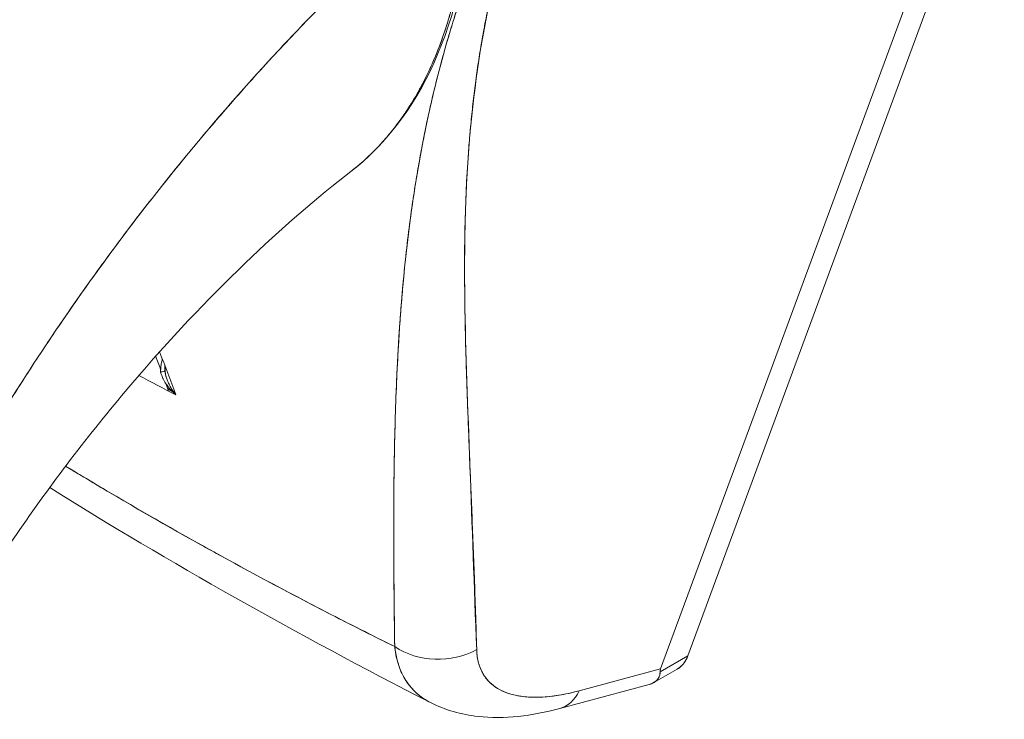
# Model space of a CAD drawing. Header units: inches. Extents: x 11 to 361, y 7 to 222.
# Tile 138 of 174: x 339.907 to 340.592, y 72.003 to 72.49. Entities that reach past the tile are written whole.
import ezdxf

# ---------------------------------------------------------------- set-up
doc = ezdxf.new("R2010")
doc.units = ezdxf.units.IN
doc.header["$LTSCALE"] = 22
doc.header["$MEASUREMENT"] = 0
doc.layers.add('Visible (ANSI)', color=7, linetype='Continuous', lineweight=5)

msp = doc.modelspace()

# ---------------------------------------------------------------- linework, layer by layer
at = {"layer": 'Visible (ANSI)'}
for p, q in [((340.37209, 72.04725), (340.59238, 72.64387)), ((340.57234, 72.63188), (340.35307, 72.03802)), ((340.01005, 72.23287), (340.01349, 72.23088)), ((340.01455, 72.23026), (340.01527, 72.22985)), ((340.22023, 72.18327), (340.22025, 72.18328)), ((340.16734, 72.15274), (340.16737, 72.15275)), ((340.1673, 72.14185), (340.16732, 72.14184)), ((340.35272, 72.03607), (340.37209, 72.04725)), ((340.35307, 72.03802), (340.29648, 72.02286)), ((340.29648, 72.02286), (340.35307, 72.03802)), ((340.34836, 72.02854), (340.36476, 72.03801)), ((340.28298, 72.01056), (340.34504, 72.02719)), ((340.25628, 72.01896), (340.25628, 72.01896)), ((340.28048, 72.01949), (340.28041, 72.01948))]:
    msp.add_line(p, q, dxfattribs=at)
for centre, major_axis, ratio, start_param, end_param in [((340.00077, 72.2457), (0.00742, 0.00013), 0.176284, 5.326465, 6.053837), ((340.00077, 72.2457), (0.00742, 0.00013), 0.176286, 5.326462, 6.053832), ((340.01669, 72.25193), (0.00277, 0.01629), 0.513397, 1.813113, 2.018236), ((340.00077, 72.2457), (0.00742, 0.00013), 0.176284, 6.283178, 6.537819), ((340.00077, 72.2457), (0.00742, 0.00013), 0.176286, 6.283174, 6.537815), ((340.19864, 72.08697), (0.04948, 0.00136), 0.852585, 4.021727, 5.252641), ((340.19864, 72.08697), (-0.04948, -0.00136), 0.852581, 0.880137, 2.111053), ((340.27005, 72.05834), (0.01281, -0.04781), 0.593437, 6.283184, 6.873718), ((340.27005, 72.05834), (0.01281, -0.04781), 0.593437, 6.283184, 6.873705)]:
    msp.add_ellipse(centre, major_axis=major_axis, ratio=ratio, start_param=start_param, end_param=end_param, dxfattribs=at)
for points, knots in [([(339.83193, 72.10309), (339.83999, 72.11925), (339.8489, 72.13628), (339.85874, 72.15412), (339.86859, 72.17196), (339.87936, 72.19059), (339.89114, 72.20992), (339.90291, 72.22925), (339.9157, 72.24926), (339.92954, 72.26983), (339.94338, 72.29039), (339.95829, 72.31151), (339.9743, 72.333), (339.99031, 72.35449), (340.00742, 72.37636), (340.02566, 72.3984), (340.0439, 72.42044), (340.06326, 72.44265), (340.08374, 72.46479), (340.10422, 72.48693), (340.12582, 72.509), (340.1485, 72.53072), (340.17118, 72.55244), (340.19495, 72.57382), (340.21971, 72.59455)], [0, 0, 0, 0, 0.124948, 0.124948, 0.124948, 0.249955, 0.249955, 0.249955, 0.374963, 0.374963, 0.374963, 0.49997, 0.49997, 0.49997, 0.624978, 0.624978, 0.624978, 0.749985, 0.749985, 0.749985, 0.874993, 0.874993, 0.874993, 1, 1, 1, 1]), ([(340.21971, 72.59455), (340.21257, 72.58857), (340.2055, 72.58253), (340.19853, 72.57645), (340.1861, 72.56562), (340.17394, 72.55463), (340.16206, 72.54354), (340.15018, 72.53245), (340.13859, 72.52125), (340.12728, 72.50999), (340.11598, 72.49872), (340.10496, 72.48739), (340.09424, 72.47603), (340.08351, 72.46466), (340.07309, 72.45327), (340.06295, 72.44187), (340.05282, 72.43048), (340.04299, 72.4191), (340.03345, 72.40774), (340.02391, 72.39639), (340.01467, 72.38508), (340.00572, 72.37383), (339.99677, 72.36258), (339.98812, 72.35139), (339.97977, 72.3403), (339.97141, 72.32921), (339.96334, 72.31821), (339.95556, 72.30733), (339.94778, 72.29646), (339.94029, 72.2857), (339.93309, 72.27508), (339.92588, 72.26446), (339.91895, 72.25398), (339.9123, 72.24366), (339.90564, 72.23335), (339.89926, 72.22319), (339.89315, 72.21322), (339.88704, 72.20324), (339.88119, 72.19345), (339.8756, 72.18385), (339.87001, 72.17425), (339.86468, 72.16484), (339.85959, 72.15565), (339.8545, 72.14645), (339.84966, 72.13747), (339.84505, 72.12871), (339.84045, 72.11994), (339.83608, 72.1114), (339.83193, 72.10309)], [0, 0, 0, 0, 0.036069, 0.036069, 0.036069, 0.100331, 0.100331, 0.100331, 0.164593, 0.164593, 0.164593, 0.228855, 0.228855, 0.228855, 0.293118, 0.293118, 0.293118, 0.35738, 0.35738, 0.35738, 0.421642, 0.421642, 0.421642, 0.485904, 0.485904, 0.485904, 0.550166, 0.550166, 0.550166, 0.614429, 0.614429, 0.614429, 0.678691, 0.678691, 0.678691, 0.742953, 0.742953, 0.742953, 0.807215, 0.807215, 0.807215, 0.871477, 0.871477, 0.871477, 0.93574, 0.93574, 0.93574, 1, 1, 1, 1]), ([(340.2224, 72.59785), (340.2221, 72.55418), (340.21555, 72.51349), (340.19066, 72.44444), (340.17205, 72.41509), (340.14491, 72.39019), (340.14125, 72.3871), (340.13748, 72.38419)], [0, 0, 0, 0, 0.647411, 0.647411, 1.290902, 1.290902, 1.387451, 1.387451, 1.387451, 1.387451]), ([(340.13748, 72.38419), (340.13759, 72.38427), (340.13769, 72.38435), (340.13779, 72.38443), (340.13799, 72.38458), (340.13819, 72.38474), (340.13839, 72.3849), (340.14204, 72.38776), (340.14558, 72.39079), (340.14902, 72.394), (340.15285, 72.39758), (340.15656, 72.40136), (340.16012, 72.40536), (340.16362, 72.40929), (340.16699, 72.41343), (340.17021, 72.41775), (340.17106, 72.4189), (340.17191, 72.42005), (340.17274, 72.42122), (340.17499, 72.42439), (340.17717, 72.42766), (340.17928, 72.43103), (340.18209, 72.43552), (340.18477, 72.44019), (340.18731, 72.44503), (340.18978, 72.44972), (340.19211, 72.45458), (340.19431, 72.45958), (340.19572, 72.46278), (340.19706, 72.46603), (340.19836, 72.46935), (340.19902, 72.47105), (340.19967, 72.47278), (340.20031, 72.47451), (340.2021, 72.47941), (340.20377, 72.48443), (340.20532, 72.48957), (340.20671, 72.4942), (340.20801, 72.49893), (340.20921, 72.50374), (340.21032, 72.50822), (340.21135, 72.51278), (340.21229, 72.51741), (340.21297, 72.52081), (340.21361, 72.52424), (340.21421, 72.52771), (340.21443, 72.529), (340.21464, 72.53031), (340.21485, 72.53162), (340.21563, 72.53651), (340.21632, 72.54148), (340.21691, 72.54652), (340.21751, 72.55167), (340.21802, 72.5569), (340.21843, 72.5622), (340.21885, 72.56761), (340.21917, 72.5731), (340.21938, 72.57865), (340.21958, 72.58389), (340.2197, 72.58919), (340.21971, 72.59455)], [0.5529206, 0.5529206, 0.5529206, 0.5529206, 0.553815, 0.553815, 0.553815, 0.5555556, 0.5555556, 0.5555556, 0.5873197, 0.5873197, 0.5873197, 0.6226959, 0.6226959, 0.6226959, 0.6574867, 0.6574867, 0.6574867, 0.6666667, 0.6666667, 0.6666667, 0.6915609, 0.6915609, 0.6915609, 0.7248127, 0.7248127, 0.7248127, 0.7571311, 0.7571311, 0.7571311, 0.7777778, 0.7777778, 0.7777778, 0.7883997, 0.7883997, 0.7883997, 0.8183588, 0.8183588, 0.8183588, 0.845378, 0.845378, 0.845378, 0.870503, 0.870503, 0.870503, 0.8888889, 0.8888889, 0.8888889, 0.8957748, 0.8957748, 0.8957748, 0.9214813, 0.9214813, 0.9214813, 0.9477805, 0.9477805, 0.9477805, 0.9746573, 0.9746573, 0.9746573, 1, 1, 1, 1]), ([(340.21971, 72.59455), (340.21967, 72.58501), (340.21933, 72.57473), (340.21857, 72.56421), (340.21811, 72.55783), (340.2175, 72.55135), (340.21671, 72.5449), (340.21614, 72.54015), (340.21547, 72.5354), (340.2147, 72.53066), (340.21282, 72.51905), (340.21036, 72.50745), (340.2071, 72.49574), (340.20691, 72.49503), (340.2067, 72.49431), (340.2065, 72.49359), (340.20341, 72.4828), (340.19963, 72.47195), (340.19512, 72.46144), (340.19242, 72.45515), (340.18946, 72.44899), (340.18624, 72.44302), (340.18377, 72.43843), (340.18115, 72.43394), (340.17839, 72.42962), (340.17181, 72.41929), (340.16448, 72.40992), (340.15697, 72.40192), (340.15673, 72.40167), (340.15649, 72.40142), (340.15626, 72.40117), (340.15008, 72.39468), (340.14382, 72.38908), (340.13748, 72.38418)], [0, 0, 0, 0, 0.0478542, 0.0478542, 0.0478542, 0.0769231, 0.0769231, 0.0769231, 0.0983166, 0.0983166, 0.0983166, 0.1506385, 0.1506385, 0.1506385, 0.1538462, 0.1538462, 0.1538462, 0.2019809, 0.2019809, 0.2019809, 0.2307692, 0.2307692, 0.2307692, 0.2529487, 0.2529487, 0.2529487, 0.3060298, 0.3060298, 0.3060298, 0.3076923, 0.3076923, 0.3076923, 0.351225, 0.351225, 0.351225, 0.351225]), ([(340.16801, 72.05359), (340.16774, 72.07913), (340.16739, 72.10317), (340.16731, 72.12561), (340.16723, 72.14805), (340.16742, 72.16889), (340.1678, 72.18848), (340.16819, 72.20808), (340.16877, 72.22643), (340.16959, 72.24386), (340.17041, 72.26129), (340.17146, 72.27778), (340.17275, 72.29362), (340.17404, 72.30946), (340.17557, 72.32463), (340.17737, 72.33936), (340.17916, 72.35409), (340.18122, 72.36836), (340.18358, 72.38238), (340.18593, 72.3964), (340.18859, 72.41016), (340.19158, 72.42384), (340.19458, 72.43752), (340.19792, 72.45111), (340.2017, 72.46479), (340.20548, 72.47847), (340.2097, 72.49224), (340.2144, 72.50632)], [0, 0, 0, 0, 0.111111, 0.111111, 0.111111, 0.222222, 0.222222, 0.222222, 0.333333, 0.333333, 0.333333, 0.444444, 0.444444, 0.444444, 0.555556, 0.555556, 0.555556, 0.666667, 0.666667, 0.666667, 0.777778, 0.777778, 0.777778, 0.888889, 0.888889, 0.888889, 1, 1, 1, 1]), ([(340.16801, 72.05359), (340.16788, 72.06223), (340.16776, 72.07078), (340.16766, 72.07924), (340.16756, 72.08742), (340.16748, 72.09551), (340.16742, 72.10352), (340.16737, 72.11129), (340.16733, 72.11899), (340.16732, 72.12661), (340.1673, 72.13402), (340.16731, 72.14137), (340.16735, 72.14864), (340.16738, 72.15572), (340.16743, 72.16274), (340.16751, 72.1697), (340.16756, 72.17392), (340.16762, 72.17813), (340.16769, 72.18231), (340.16773, 72.18484), (340.16778, 72.18737), (340.16783, 72.18989), (340.16796, 72.19641), (340.16811, 72.20287), (340.16829, 72.20929), (340.16847, 72.21557), (340.16868, 72.2218), (340.16891, 72.22798), (340.16914, 72.23405), (340.1694, 72.24007), (340.16969, 72.24604), (340.16998, 72.25191), (340.17029, 72.25774), (340.17064, 72.26353), (340.17098, 72.26923), (340.17135, 72.2749), (340.17175, 72.28052), (340.17215, 72.28607), (340.17257, 72.29158), (340.17304, 72.29706), (340.17308, 72.29759), (340.17313, 72.29812), (340.17317, 72.29865), (340.17359, 72.30353), (340.17403, 72.30838), (340.17451, 72.31321), (340.17502, 72.31851), (340.17558, 72.32377), (340.17616, 72.32901), (340.17675, 72.33421), (340.17736, 72.33938), (340.17802, 72.34452), (340.17867, 72.34963), (340.17935, 72.35471), (340.18007, 72.35978), (340.18079, 72.36481), (340.18155, 72.36983), (340.18235, 72.37482), (340.18314, 72.3798), (340.18397, 72.38476), (340.18484, 72.3897), (340.18571, 72.39463), (340.18662, 72.39954), (340.18757, 72.40444), (340.18766, 72.4049), (340.18775, 72.40537), (340.18785, 72.40584), (340.18871, 72.41027), (340.18962, 72.41468), (340.19055, 72.41908), (340.19159, 72.42396), (340.19266, 72.42881), (340.19378, 72.43365), (340.19491, 72.43852), (340.19608, 72.44336), (340.19729, 72.44818), (340.19852, 72.45304), (340.19978, 72.45788), (340.2011, 72.46269), (340.20242, 72.46756), (340.20379, 72.4724), (340.2052, 72.47721), (340.20664, 72.48208), (340.20811, 72.48693), (340.20963, 72.49175), (340.21118, 72.49663), (340.21277, 72.50149), (340.2144, 72.50632)], [0, 0, 0, 0, 0.047674, 0.047674, 0.047674, 0.093754, 0.093754, 0.093754, 0.138483, 0.138483, 0.138483, 0.181962, 0.181962, 0.181962, 0.224293, 0.224293, 0.224293, 0.25, 0.25, 0.25, 0.265575, 0.265575, 0.265575, 0.305906, 0.305906, 0.305906, 0.345378, 0.345378, 0.345378, 0.384081, 0.384081, 0.384081, 0.422102, 0.422102, 0.422102, 0.459526, 0.459526, 0.459526, 0.496435, 0.496435, 0.496435, 0.5, 0.5, 0.5, 0.53291, 0.53291, 0.53291, 0.569025, 0.569025, 0.569025, 0.604849, 0.604849, 0.604849, 0.640453, 0.640453, 0.640453, 0.675905, 0.675905, 0.675905, 0.711275, 0.711275, 0.711275, 0.746632, 0.746632, 0.746632, 0.75, 0.75, 0.75, 0.782043, 0.782043, 0.782043, 0.817582, 0.817582, 0.817582, 0.853329, 0.853329, 0.853329, 0.889364, 0.889364, 0.889364, 0.925766, 0.925766, 0.925766, 0.962618, 0.962618, 0.962618, 1, 1, 1, 1]), ([(340.22508, 72.05149), (340.22334, 72.09583), (340.22192, 72.13839), (340.22041, 72.17895), (340.21889, 72.2195), (340.21728, 72.25804), (340.2168, 72.2953), (340.21632, 72.33255), (340.21698, 72.36851), (340.21982, 72.40348), (340.22266, 72.43845), (340.22768, 72.47243), (340.23455, 72.50533)], [0, 0, 0, 0, 0.25, 0.25, 0.25, 0.5, 0.5, 0.5, 0.75, 0.75, 0.75, 1, 1, 1, 1]), ([(340.23455, 72.50533), (340.2335, 72.50047), (340.2325, 72.49563), (340.23157, 72.49083), (340.23062, 72.48598), (340.22973, 72.48117), (340.2289, 72.47638), (340.22806, 72.47154), (340.22727, 72.46674), (340.22654, 72.46195), (340.22579, 72.45713), (340.2251, 72.45232), (340.22446, 72.44754), (340.22382, 72.4427), (340.22322, 72.43789), (340.22267, 72.4331), (340.22211, 72.42825), (340.2216, 72.42343), (340.22114, 72.41862), (340.22067, 72.41374), (340.22024, 72.40889), (340.21986, 72.40406), (340.21947, 72.39914), (340.21912, 72.39425), (340.21882, 72.38938), (340.21851, 72.38442), (340.21823, 72.37948), (340.218, 72.37455), (340.21776, 72.36953), (340.21756, 72.36453), (340.21739, 72.35954), (340.21721, 72.35445), (340.21708, 72.34937), (340.21697, 72.34431), (340.21686, 72.33912), (340.21679, 72.33395), (340.21674, 72.3288), (340.21669, 72.32351), (340.21668, 72.31824), (340.21668, 72.31298), (340.21669, 72.30757), (340.21673, 72.30218), (340.21678, 72.2968), (340.21684, 72.29125), (340.21693, 72.28572), (340.21703, 72.2802), (340.21708, 72.27756), (340.21713, 72.27492), (340.21719, 72.27228), (340.21726, 72.26923), (340.21733, 72.26618), (340.21741, 72.26314), (340.21756, 72.25727), (340.21773, 72.25141), (340.21791, 72.24555), (340.2181, 72.23949), (340.21831, 72.23343), (340.21852, 72.22738), (340.21875, 72.2211), (340.21898, 72.21483), (340.21922, 72.20855), (340.21948, 72.20203), (340.21974, 72.19552), (340.22, 72.189), (340.22028, 72.18222), (340.22056, 72.17543), (340.22084, 72.16865), (340.22113, 72.16157), (340.22142, 72.15449), (340.22171, 72.14741), (340.22201, 72.14), (340.22231, 72.1326), (340.2226, 72.12518), (340.2229, 72.11742), (340.22319, 72.10965), (340.22348, 72.10188), (340.22377, 72.09372), (340.22405, 72.08555), (340.22431, 72.07738), (340.22459, 72.06876), (340.22484, 72.06013), (340.22508, 72.05149)], [0, 0, 0, 0, 0.029086, 0.029086, 0.029086, 0.058387, 0.058387, 0.058387, 0.087935, 0.087935, 0.087935, 0.117777, 0.117777, 0.117777, 0.147957, 0.147957, 0.147957, 0.178529, 0.178529, 0.178529, 0.20955, 0.20955, 0.20955, 0.24108, 0.24108, 0.24108, 0.273185, 0.273185, 0.273185, 0.305936, 0.305936, 0.305936, 0.339407, 0.339407, 0.339407, 0.37368, 0.37368, 0.37368, 0.408841, 0.408841, 0.408841, 0.44498, 0.44498, 0.44498, 0.482193, 0.482193, 0.482193, 0.5, 0.5, 0.5, 0.520588, 0.520588, 0.520588, 0.560289, 0.560289, 0.560289, 0.60142, 0.60142, 0.60142, 0.644109, 0.644109, 0.644109, 0.688496, 0.688496, 0.688496, 0.734731, 0.734731, 0.734731, 0.782977, 0.782977, 0.782977, 0.833414, 0.833414, 0.833414, 0.886232, 0.886232, 0.886232, 0.941632, 0.941632, 0.941632, 1, 1, 1, 1]), ([(340.13748, 72.38419), (340.11413, 72.36613), (340.08887, 72.34437), (340.03753, 72.29512), (340.01088, 72.26683), (339.95779, 72.20468), (339.93101, 72.16978), (339.89439, 72.11685), (339.88237, 72.09845), (339.87126, 72.08039)], [0, 0, 0, 0, 0.448148, 0.448148, 0.920666, 0.920666, 1.442511, 1.442511, 1.718265, 1.718265, 1.718265, 1.718265]), ([(340.00625, 72.25379), (340.00618, 72.25354), (340.00611, 72.25329), (340.00605, 72.25305), (340.00589, 72.25238), (340.00574, 72.25171), (340.00562, 72.25105), (340.00547, 72.25028), (340.00536, 72.24952), (340.00527, 72.24876), (340.00511, 72.24737), (340.00505, 72.24601), (340.00507, 72.24471)], [0.27606, 0.27606, 0.27606, 0.27606, 0.3333333, 0.3333333, 0.3333333, 0.4872647, 0.4872647, 0.4872647, 0.6666667, 0.6666667, 0.6666667, 1, 1, 1, 1]), ([(340.00507, 72.24471), (340.00521, 72.24407), (340.00539, 72.24342), (340.00561, 72.24276), (340.00589, 72.24193), (340.00623, 72.24109), (340.00664, 72.24024), (340.00677, 72.23996), (340.00691, 72.23968), (340.00706, 72.2394), (340.00738, 72.23879), (340.00772, 72.23819), (340.0081, 72.23758), (340.00868, 72.23664), (340.00933, 72.2357), (340.01005, 72.23477), (340.01024, 72.23453), (340.01043, 72.23428), (340.01063, 72.23404), (340.01123, 72.2333), (340.01187, 72.23257), (340.01255, 72.23185), (340.0135, 72.23083), (340.01454, 72.22982), (340.01565, 72.22885)], [0, 0, 0, 0, 0.123961, 0.123961, 0.123961, 0.281069, 0.281069, 0.281069, 0.333333, 0.333333, 0.333333, 0.445965, 0.445965, 0.445965, 0.620741, 0.620741, 0.620741, 0.666667, 0.666667, 0.666667, 0.805209, 0.805209, 0.805209, 1, 1, 1, 1]), ([(340.01565, 72.22885), (340.01478, 72.22991), (340.01397, 72.23103), (340.01321, 72.23219), (340.01253, 72.23323), (340.01189, 72.23431), (340.01131, 72.23542), (340.01079, 72.23642), (340.01031, 72.23744), (340.00988, 72.23849), (340.00949, 72.23943), (340.00915, 72.24039), (340.00886, 72.24137), (340.0086, 72.24227), (340.00838, 72.24317), (340.00822, 72.24408), (340.00809, 72.24477), (340.008, 72.24547), (340.00795, 72.24616)], [0, 0, 0, 0, 0.2168, 0.2168, 0.2168, 0.411608, 0.411608, 0.411608, 0.586786, 0.586786, 0.586786, 0.744952, 0.744952, 0.744952, 0.889851, 0.889851, 0.889851, 1, 1, 1, 1]), ([(340.0082, 72.24584), (340.00822, 72.2445), (340.00843, 72.24313), (340.00898, 72.24098), (340.00924, 72.24017), (340.00953, 72.23937)], [0, 0, 0, 0, 0.01678545, 0.01678545, 0.02711706, 0.02711706, 0.02711706, 0.02711706]), ([(339.93893, 72.17917), (339.95591, 72.16885), (339.9731, 72.15865), (339.99049, 72.14859), (340.01899, 72.13209), (340.04802, 72.11595), (340.07755, 72.10016), (340.10707, 72.08437), (340.13708, 72.06892), (340.16801, 72.05359)], [0.3473903, 0.3473903, 0.3473903, 0.3473903, 0.5, 0.5, 0.5, 0.75, 0.75, 0.75, 1, 1, 1, 1]), ([(339.93893, 72.17917), (339.94186, 72.17739), (339.94478, 72.17562), (339.94771, 72.17385), (339.97573, 72.15697), (340.00399, 72.14061), (340.03309, 72.12442), (340.03787, 72.12175), (340.04267, 72.1191), (340.0475, 72.11644), (340.07129, 72.10337), (340.09571, 72.09038), (340.12061, 72.07755), (340.13623, 72.0695), (340.15205, 72.0615), (340.16801, 72.05359)], [0.3455367, 0.3455367, 0.3455367, 0.3455367, 0.3719957, 0.3719957, 0.3719957, 0.6250804, 0.6250804, 0.6250804, 0.6666667, 0.6666667, 0.6666667, 0.8714645, 0.8714645, 0.8714645, 1, 1, 1, 1]), ([(340.16801, 72.05359), (340.16868, 72.04697), (340.17029, 72.0409), (340.17274, 72.03558), (340.17519, 72.03026), (340.17847, 72.02568), (340.18254, 72.02187), (340.18555, 72.01905), (340.18898, 72.01666), (340.19282, 72.0147)], [0, 0, 0, 0, 0.1666667, 0.1666667, 0.1666667, 0.3333333, 0.3333333, 0.3333333, 0.4563536, 0.4563536, 0.4563536, 0.4563536]), ([(340.19282, 72.0147), (340.19136, 72.01544), (340.18997, 72.01625), (340.18863, 72.01711), (340.18703, 72.01815), (340.18552, 72.01928), (340.18409, 72.02049), (340.18266, 72.0217), (340.18132, 72.023), (340.18007, 72.02439), (340.17881, 72.02578), (340.17765, 72.02725), (340.17658, 72.0288), (340.17551, 72.03035), (340.17453, 72.03199), (340.17365, 72.03371), (340.17276, 72.03543), (340.17197, 72.03723), (340.17128, 72.0391), (340.17058, 72.04099), (340.16999, 72.04295), (340.16949, 72.04498), (340.16899, 72.04702), (340.16859, 72.04913), (340.16829, 72.05131), (340.16819, 72.05206), (340.16809, 72.05282), (340.16801, 72.05359)], [0.5420464, 0.5420464, 0.5420464, 0.5420464, 0.5881945, 0.5881945, 0.5881945, 0.6435337, 0.6435337, 0.6435337, 0.6989867, 0.6989867, 0.6989867, 0.7546213, 0.7546213, 0.7546213, 0.8105284, 0.8105284, 0.8105284, 0.8667514, 0.8667514, 0.8667514, 0.9233186, 0.9233186, 0.9233186, 0.980266, 0.980266, 0.980266, 1, 1, 1, 1]), ([(340.22508, 72.05149), (340.22509, 72.05094), (340.22512, 72.05039), (340.22515, 72.04984), (340.22525, 72.04827), (340.22543, 72.04675), (340.22569, 72.04528), (340.22596, 72.04381), (340.2263, 72.0424), (340.22672, 72.04104), (340.22714, 72.03968), (340.22764, 72.03838), (340.22821, 72.03714), (340.22836, 72.03681), (340.22852, 72.03649), (340.22868, 72.03617), (340.22914, 72.03527), (340.22963, 72.03441), (340.23017, 72.03358), (340.2309, 72.03245), (340.2317, 72.03138), (340.23258, 72.03037), (340.23346, 72.02937), (340.23441, 72.02842), (340.23543, 72.02753), (340.2363, 72.02678), (340.23722, 72.02608), (340.23819, 72.02542), (340.23836, 72.0253), (340.23854, 72.02518), (340.23872, 72.02506), (340.23989, 72.0243), (340.24112, 72.0236), (340.24243, 72.02297), (340.24373, 72.02234), (340.24511, 72.02177), (340.24654, 72.02126), (340.24798, 72.02075), (340.24949, 72.02031), (340.25105, 72.01994), (340.2517, 72.01978), (340.25237, 72.01964), (340.25304, 72.0195), (340.25398, 72.01931), (340.25495, 72.01915), (340.25594, 72.01901), (340.25763, 72.01876), (340.25939, 72.01858), (340.2612, 72.01847), (340.26301, 72.01836), (340.26487, 72.01832), (340.2668, 72.01834), (340.2687, 72.01836), (340.27066, 72.01845), (340.27267, 72.0186), (340.27473, 72.01876), (340.27684, 72.01898), (340.279, 72.01928), (340.28114, 72.01957), (340.28333, 72.01992), (340.28557, 72.02035), (340.2878, 72.02077), (340.29008, 72.02126), (340.29241, 72.02182), (340.29375, 72.02215), (340.29511, 72.02249), (340.29648, 72.02286)], [0, 0, 0, 0, 0.019103, 0.019103, 0.019103, 0.074488, 0.074488, 0.074488, 0.129904, 0.129904, 0.129904, 0.185404, 0.185404, 0.185404, 0.2, 0.2, 0.2, 0.241031, 0.241031, 0.241031, 0.296777, 0.296777, 0.296777, 0.352641, 0.352641, 0.352641, 0.4, 0.4, 0.4, 0.408599, 0.408599, 0.408599, 0.464615, 0.464615, 0.464615, 0.520668, 0.520668, 0.520668, 0.576744, 0.576744, 0.576744, 0.6, 0.6, 0.6, 0.632818, 0.632818, 0.632818, 0.688844, 0.688844, 0.688844, 0.74479, 0.74479, 0.74479, 0.8, 0.8, 0.8, 0.856416, 0.856416, 0.856416, 0.9121, 0.9121, 0.9121, 0.967784, 0.967784, 0.967784, 1, 1, 1, 1]), ([(340.29648, 72.02286), (340.28785, 72.02058), (340.27993, 72.01916), (340.27267, 72.0186), (340.26542, 72.01804), (340.25882, 72.01836), (340.25304, 72.0195), (340.24725, 72.02065), (340.24228, 72.02263), (340.23819, 72.02542), (340.23409, 72.02821), (340.23088, 72.03182), (340.22868, 72.03617), (340.22648, 72.04052), (340.2253, 72.04562), (340.22508, 72.05149)], [0, 0, 0, 0, 0.2, 0.2, 0.2, 0.4, 0.4, 0.4, 0.6, 0.6, 0.6, 0.8, 0.8, 0.8, 1, 1, 1, 1]), ([(340.37209, 72.04725), (340.37102, 72.04436), (340.36956, 72.04203), (340.36766, 72.0402), (340.36678, 72.03936), (340.36581, 72.03862), (340.36476, 72.03801)], [0, 0, 0, 0, 0.25, 0.25, 0.25, 0.3658807, 0.3658807, 0.3658807, 0.3658807]), ([(340.37209, 72.04725), (340.3714, 72.04539), (340.37052, 72.04371), (340.36945, 72.04226), (340.3685, 72.04096), (340.36739, 72.03984), (340.36616, 72.03893), (340.36571, 72.03859), (340.36524, 72.03829), (340.36476, 72.03801)], [0, 0, 0, 0, 0.1629274, 0.1629274, 0.1629274, 0.3097424, 0.3097424, 0.3097424, 0.3634826, 0.3634826, 0.3634826, 0.3634826]), ([(340.34504, 72.02719), (340.34542, 72.0273), (340.3458, 72.02741), (340.34616, 72.02754), (340.34664, 72.02771), (340.34709, 72.02789), (340.34751, 72.02809), (340.34827, 72.02845), (340.34896, 72.02887), (340.34956, 72.02934), (340.35036, 72.02997), (340.35102, 72.03068), (340.35152, 72.03146), (340.35167, 72.03168), (340.3518, 72.0319), (340.35191, 72.03214), (340.35252, 72.03333), (340.35278, 72.03466), (340.35272, 72.03607)], [0.5138462, 0.5138462, 0.5138462, 0.5138462, 0.5513401, 0.5513401, 0.5513401, 0.6, 0.6, 0.6, 0.6861735, 0.6861735, 0.6861735, 0.8, 0.8, 0.8, 0.8324468, 0.8324468, 0.8324468, 1, 1, 1, 1]), ([(340.35272, 72.03607), (340.35279, 72.03438), (340.3524, 72.03281), (340.35152, 72.03144), (340.35063, 72.03008), (340.34926, 72.02892), (340.3475, 72.02809), (340.34675, 72.02773), (340.34592, 72.02743), (340.34504, 72.0272)], [0, 0, 0, 0, 0.2, 0.2, 0.2, 0.4, 0.4, 0.4, 0.4857436, 0.4857436, 0.4857436, 0.4857436]), ([(340.35307, 72.03802), (340.35298, 72.03777), (340.3529, 72.03753), (340.35285, 72.0373), (340.35279, 72.03707), (340.35275, 72.03685), (340.35273, 72.03665), (340.35271, 72.03644), (340.35271, 72.03625), (340.35272, 72.03607)], [0.0001838, 0.0001838, 0.0001838, 0.0001838, 0.3333333, 0.3333333, 0.3333333, 0.6666667, 0.6666667, 0.6666667, 1, 1, 1, 1]), ([(340.28286, 72.01053), (340.26346, 72.00533), (340.2443, 72.00301), (340.21457, 72.00631), (340.20319, 72.0094), (340.19282, 72.0147)], [0, 0, 0, 0, 0.2801977, 0.2801977, 0.4563527, 0.4563527, 0.4563527, 0.4563527])]:
    msp.add_open_spline(points, degree=3, knots=knots, dxfattribs=at)
for points in [[(340.00439, 72.25871), (340.0081, 72.24891), (340.01185, 72.23895), (340.01565, 72.22885)], [(340.00162, 72.25561), (340.00278, 72.25251), (340.00393, 72.24941), (340.00508, 72.2463)], [(340.0083, 72.24837), (340.00822, 72.24752), (340.00818, 72.24667), (340.0082, 72.24584)], [(340.01565, 72.22885), (340.00702, 72.23323), (339.99845, 72.2377), (339.98991, 72.24225)], [(340.0086, 72.2368), (340.00926, 72.23501), (340.00992, 72.23323), (340.01057, 72.23144)], [(340.19282, 72.0147), (340.09997, 72.06217), (340.01109, 72.11219), (339.92782, 72.16427)], [(340.35312, 72.0363), (340.35298, 72.03633), (340.35285, 72.03635), (340.35271, 72.03638)], [(340.35312, 72.0363), (340.35298, 72.03632), (340.35285, 72.03635), (340.35271, 72.03637)]]:
    msp.add_open_spline(points, degree=3, dxfattribs=at)

doc.saveas('drawing.dxf')
